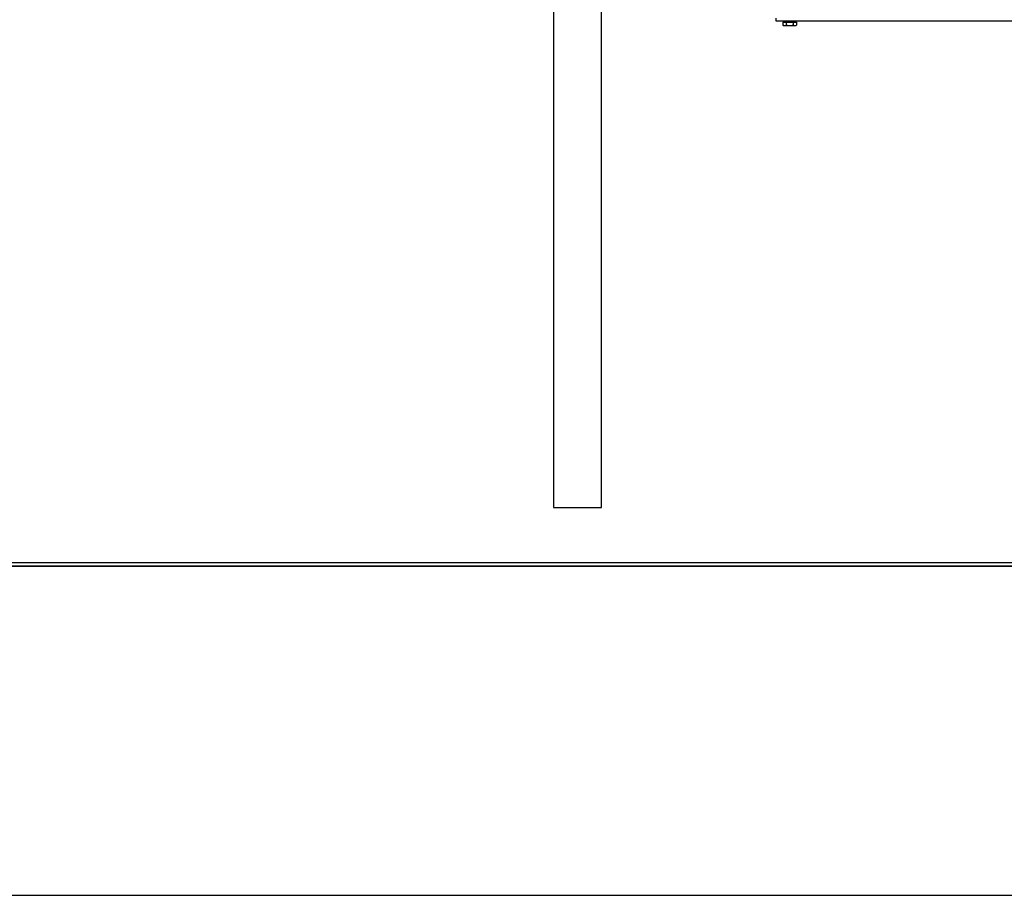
# Model space of a CAD drawing. Header units: inches. Extents: x 18 to 846, y -67 to 561.
# Tile 48 of 256: x 85 to 121, y 89 to 121. Entities that reach past the tile are written whole.
import ezdxf

# ---------------------------------------------------------------- set-up
doc = ezdxf.new("R2010")
doc.units = ezdxf.units.IN
doc.header["$LTSCALE"] = 24
doc.header["$MEASUREMENT"] = 0
doc.layers.add('Dimension (ANSI)', color=7, linetype='Continuous', lineweight=25)
doc.layers.add('Visible (ANSI)', color=7, linetype='Continuous', lineweight=30)
doc.styles.add('Note Text (ANSI)', font='tahoma.ttf')
doc.dimstyles.new('SB Fraction-16 (ANSI)', dxfattribs={"dimscale": 24, "dimtxt": 0.125, "dimasz": 0.098425, "dimexe": 0.125, "dimexo": 0.0625, "dimgap": 0.031496, "dimtad": 0, "dimtih": 1, "dimtoh": 1, "dimdec": 4, "dimrnd": 1e-08, "dimzin": 0, "dimdsep": 46, "dimlunit": 5, "dimtxsty": 'Note Text (ANSI)', "dimcen": 0.09, "dimdle": 0.393701, "dimclrd": 256, "dimclre": 256, "dimclrt": 256, "dimadec": 0, "dimazin": 3, "dimtfac": 0.96, "dimtofl": 0, "dimtmove": 0, "dimatfit": 3, "dimfxl": 1, "dimfrac": 2, "dimtolj": 1, "dimtzin": 12, "dimlwd": -1, "dimlwe": -1, "dimarcsym": 0})

# ---------------------------------------------------------------- blocks, each defined once
blk = doc.blocks.new('*D15')
at = {"layer": 'Defpoints', "color": 0, "transparency": 16777216}
for p in [(115.819, 378.668), (40.586, 88.956), (79.694, 88.956)]:
    blk.add_point(p, dxfattribs=at)
at = {"layer": 'Dimension (ANSI)', "transparency": 16777216}
for p, q in [((114.319, 378.668), (37.586, 378.668)), ((40.586, 376.306), (40.586, 240.462)), ((40.586, 91.318), (40.586, 235.162)), ((78.194, 88.956), (37.586, 88.956))]:
    blk.add_line(p, q, dxfattribs=at)
for points in [[(40.193, 376.306), (40.98, 376.306), (40.586, 378.668)], [(40.193, 91.318), (40.98, 91.318), (40.586, 88.956)]]:
    blk.add_solid(points, dxfattribs=at)
at = {"layer": 'Dimension (ANSI)', "transparency": 16777216, "insert": (31.446, 239.706), "char_height": 3, "attachment_point": 1, "style": 'Note Text (ANSI)'}
blk.add_mtext('\\A1;289 11/16', dxfattribs=at)

msp = doc.modelspace()

# ---------------------------------------------------------------- linework, layer by layer
at = {"layer": 'Visible (ANSI)'}
for p, q in [((104.44412, 127.8459), (104.44412, 103.05236)), ((106.19412, 103.05236), (106.19412, 121.98036)), ((112.55511, 120.78009), (112.55511, 120.89969)), ((129.91411, 120.78009), (112.55511, 120.78009)), ((112.80252, 120.75509), (112.92882, 120.75509)), ((112.80252, 120.75509), (112.80252, 120.64338)), ((112.83636, 120.62384), (112.80252, 120.64338)), ((112.83636, 120.62384), (112.86567, 120.62384)), ((112.85824, 120.75509), (112.85824, 120.78009)), ((112.86567, 120.62384), (113.05511, 120.62384)), ((112.92882, 120.75509), (113.18141, 120.75509)), ((112.92882, 120.75509), (112.92882, 120.64338)), ((113.05511, 120.62384), (113.24455, 120.62384)), ((113.18141, 120.75509), (113.18141, 120.64338)), ((113.18141, 120.75509), (113.3077, 120.75509)), ((113.24455, 120.62384), (113.27386, 120.62384)), ((113.25199, 120.75509), (113.25199, 120.78009)), ((113.27386, 120.62384), (113.3077, 120.64338)), ((113.3077, 120.75509), (113.3077, 120.64338)), ((104.44412, 103.05236), (106.19412, 103.05236)), ((79.69412, 101.05236), (122.46946, 101.05236)), ((84.69412, 100.91786), (123.71492, 100.91786)), ((124.38725, 100.91786), (84.69412, 100.91786)), ((84.69412, 88.91786), (187.69412, 88.91786))]:
    msp.add_line(p, q, dxfattribs=at)
for points in [[(112.80252, 120.64338), (112.83636, 120.62384), (112.86567, 120.62384)], [(112.86567, 120.62384), (112.89498, 120.62384), (112.92882, 120.64338)], [(112.92882, 120.64338), (112.9965, 120.62384), (113.05511, 120.62384)], [(113.05511, 120.62384), (113.11373, 120.62384), (113.18141, 120.64338)], [(113.18141, 120.64338), (113.21525, 120.62384), (113.24455, 120.62384)], [(113.24455, 120.62384), (113.27386, 120.62384), (113.3077, 120.64338)]]:
    msp.add_rational_spline(points, [1, 1.0379548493, 1], degree=2, dxfattribs=at)

# ---------------------------------------------------------------- dimensions: what is measured, and where the dimension line sits
at = {"layer": 'Dimension (ANSI)'}
dim = msp.add_linear_dim(base=(40.58635, 88.95616), p1=(115.81912, 378.66786), p2=(79.69412, 88.95616), angle=270, dimstyle='SB Fraction-16 (ANSI)', override={"dimgap": 0.031496, "dimdec": 4, "dimtol": 0, "dimlim": 0, "dimtp": 0, "dimtm": 0, "dimtdec": 2, "dimatfit": 1}, dxfattribs=at)
dim.commit()
dim.dimension.update_dxf_attribs({"geometry": '*D15', "text_midpoint": (40.58635, 237.81201), "dimtype": 160})

doc.saveas('drawing.dxf')
